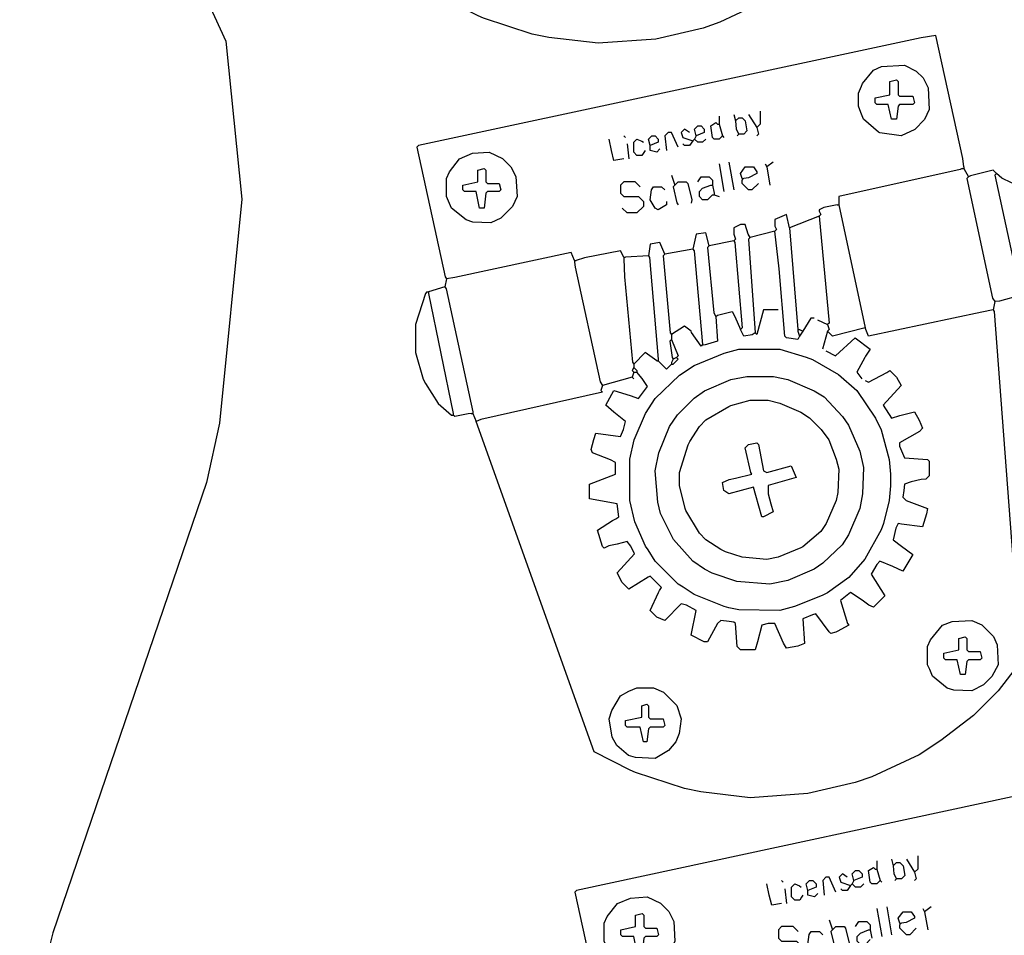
# Model space of a CAD drawing. Extents: x 49 to 882, y -9 to 1184.
# Tile 26 of 28: x 560 to 621, y 1035 to 1091. Entities that reach past the tile are written whole.
import ezdxf

# ---------------------------------------------------------------- set-up
doc = ezdxf.new("R2010")
doc.units = 0
doc.layers.get('0').update_dxf_attribs({"linetype": 'CONTINUOUS'})
doc.layers.add('HeadStock', color=7, linetype='CONTINUOUS')
doc.layers.add('Hrdware', color=7, linetype='CONTINUOUS')

# ---------------------------------------------------------------- blocks, each defined once
blk = doc.blocks.new('*G2')
at = {"linetype": 'CONTINUOUS'}
blk.add_polyline3d([(610.559725, 1119.764434, -1), (610.619803, 1119.656579, -1), (611.919006, 1102.296796, -1), (612.175272, 1098.051955, -1), (610.86264, 1096.335155, -1), (609.348065, 1094.820331, -1), (607.34418, 1093.282178, -1), (606.000449, 1092.41994, -1), (603.097916, 1091.063567, -1), (602.068004, 1090.710108, -1), (599.156788, 1090.032981, -1), (595.615912, 1089.770917, -1), (592.578986, 1090.13599, -1), (591.568158, 1090.341198, -1), (588.55799, 1091.316037, -1), (588.23488, 1091.46752, -1), (586.0236, 1092.598589, -1), (578.753637, 1112.897232, -1)], dxfattribs=at)
blk = doc.blocks.new('*G3')
at = {"linetype": 'CONTINUOUS'}
for p, q in [((603.053462, 1085.298746), (603.053462, 1084.894793)), ((603.962207, 1085.399734), (604.063179, 1084.995781)), ((604.870952, 1085.399734), (605.375811, 1084.591828)), ((602.95249, 1084.793805), (603.053462, 1084.793805)), ((603.053462, 1084.894793), (603.053462, 1084.793805)), ((603.053462, 1084.793805), (603.255405, 1084.086887)), ((597.197102, 1084.086887), (597.298074, 1083.985898)), ((601.639858, 1084.086887), (601.538886, 1083.88491)), ((603.255405, 1084.086887), (603.356377, 1083.985898)), ((604.265122, 1084.187875), (604.16415, 1084.086887)), ((597.399046, 1083.581945), (597.500018, 1082.673051)), ((601.538886, 1083.88491), (601.437914, 1083.783922)), ((603.053462, 1082.370086), (603.356377, 1080.653285)), ((603.659292, 1082.471074), (603.962207, 1080.754274)), ((605.880669, 1082.370086), (605.981641, 1082.168109)), ((606.385528, 1082.471074), (605.981641, 1082.168109)), ((605.981641, 1082.168109), (606.183585, 1081.057238)), ((618.098246, 1082.168109), (618.098246, 1082.067121)), ((600.125282, 1081.663168), (600.327225, 1081.057238)), ((617.997275, 1082.067121), (618.098246, 1082.067121)), ((618.098246, 1082.067121), (618.401161, 1081.56218)), ((602.548603, 1081.057238), (602.649575, 1081.057238)), ((602.649575, 1081.158227), (602.649575, 1081.057238)), ((602.649575, 1081.057238), (602.750546, 1080.552297)), ((604.467066, 1081.461191), (604.568037, 1081.461191)), ((604.467066, 1081.461191), (604.467066, 1081.360203)), ((602.649575, 1080.451309), (602.750546, 1080.451309)), ((602.750546, 1080.552297), (602.750546, 1080.451309)), ((602.750546, 1080.451309), (603.053462, 1080.35032)), ((610.323425, 1079.845379), (610.424396, 1079.845379)), ((610.424396, 1079.946367), (610.424396, 1079.845379)), ((610.424396, 1079.845379), (612.039944, 1072.271258)), ((609.212736, 1079.138461), (607.395245, 1078.431543)), ((606.4865, 1078.229567), (604.971924, 1077.825614)), ((607.395245, 1078.431543), (607.900104, 1072.17027)), ((603.962207, 1077.623637), (602.447631, 1077.320672)), ((598.711678, 1076.714743), (597.298074, 1076.613754)), ((601.437914, 1077.118696), (599.721395, 1076.815731)), ((594.167951, 1076.411778), (594.268923, 1076.411778)), ((594.167951, 1076.411778), (594.167951, 1076.310789)), ((597.197102, 1076.613754), (597.298074, 1076.613754)), ((597.197102, 1076.613754), (597.197102, 1076.512766)), ((586.292158, 1075.300907), (586.191186, 1074.795965)), ((585.080497, 1074.493001), (585.181469, 1074.493001)), ((586.191186, 1074.795965), (585.181469, 1074.493001)), ((585.181469, 1074.493001), (585.181469, 1074.392012)), ((585.181469, 1074.392012), (586.696045, 1067.019868)), ((620.016709, 1073.887071), (619.915737, 1073.382129)), ((609.111764, 1072.7762), (609.717594, 1072.473235)), ((600.125282, 1071.867305), (600.125282, 1071.564341)), ((607.900104, 1072.17027), (608.001075, 1072.17027)), ((607.900104, 1072.17027), (607.900104, 1072.069282)), ((607.900104, 1072.069282), (608.001075, 1071.766317)), ((608.001075, 1072.17027), (608.203019, 1072.069282)), ((608.203019, 1072.069282), (608.001075, 1071.766317)), ((609.717594, 1072.069282), (609.414679, 1070.958411)), ((597.802933, 1070.049516), (597.802933, 1069.84754)), ((599.216537, 1070.251493), (599.317508, 1070.251493)), ((599.317508, 1070.352481), (599.317508, 1070.251493)), ((600.226254, 1070.352481), (600.125282, 1070.150505)), ((600.125282, 1070.150505), (600.125282, 1070.049516)), ((600.125282, 1070.049516), (600.226254, 1070.049516)), ((600.428197, 1070.45347), (600.226254, 1070.352481)), ((597.802933, 1069.544575), (597.701961, 1069.24161)), ((597.802933, 1069.84754), (598.004876, 1069.645563)), ((597.802933, 1069.544575), (597.903904, 1069.544575)), ((597.903904, 1069.544575), (598.004876, 1069.544575)), ((598.004876, 1069.645563), (598.004876, 1069.544575)), ((597.701961, 1069.24161), (595.88447, 1068.736669)), ((597.701961, 1069.24161), (597.802933, 1069.140622)), ((586.696045, 1067.019868), (586.696045, 1066.91888)), ((587.806733, 1067.019868), (587.907705, 1067.019868)), ((587.907705, 1067.120856), (587.907705, 1067.019868)), ((587.907705, 1067.019868), (588.109649, 1066.514927)), ((586.595073, 1066.91888), (586.696045, 1066.91888))]:
    blk.add_line(p, q, dxfattribs=at)
for points in [[(618.098246, 1082.168109), (618.036149, 1082.680827), (616.381727, 1090.247171), (615.480757, 1090.107303), (584.575639, 1083.480957), (584.474667, 1083.379969), (586.21138, 1075.411994), (586.292158, 1075.300907)], [(614.261321, 1084.086887), (612.938592, 1084.268665), (612.857815, 1084.309061), (611.938972, 1085.096769), (611.772672, 1085.509609), (611.636057, 1085.904676), (611.636057, 1086.712582), (611.807709, 1087.126634), (611.878389, 1087.298314), (612.544802, 1088.126418), (613.039564, 1088.348592), (614.463265, 1088.429382), (615.185616, 1088.048758), (615.597278, 1087.637028), (615.90716, 1087.025645), (615.97784, 1085.702699), (615.69512, 1085.086671), (615.084645, 1084.467511), (614.261321, 1084.086887)], [(613.958406, 1085.096769), (613.655491, 1085.096769), (613.453548, 1086.005664), (612.746746, 1086.005664), (612.645774, 1086.106652), (612.645774, 1086.409617), (613.554519, 1086.611593), (613.554519, 1087.4195), (613.958406, 1087.520488), (614.059378, 1087.4195), (614.059378, 1086.611593), (614.16035, 1086.510605), (614.968123, 1086.510605), (615.069095, 1086.106652), (614.968123, 1086.005664), (614.16035, 1086.005664), (614.059378, 1085.904676), (613.958406, 1085.096769)], [(604.063179, 1084.995781), (604.265122, 1085.197758), (604.467066, 1085.197758), (604.669009, 1084.995781), (604.769981, 1084.389851), (604.568037, 1084.187875), (604.265122, 1084.187875)], [(605.577754, 1085.601711), (605.577754, 1084.793805), (605.375811, 1084.591828)], [(601.639858, 1084.086887), (601.538886, 1084.49084), (601.740829, 1084.692816), (601.942773, 1084.692816), (602.144716, 1084.49084), (602.144716, 1084.288863), (601.639858, 1084.086887)], [(603.255405, 1084.086887), (603.053462, 1083.88491), (602.750546, 1083.88491), (602.649575, 1083.985898), (602.548603, 1084.692816), (602.851518, 1084.894793), (602.95249, 1084.793805)], [(604.063179, 1084.995781), (604.104072, 1084.497707), (604.265122, 1084.187875)], [(605.375811, 1084.591828), (605.476783, 1084.187875), (605.375811, 1084.086887)], [(598.81265, 1083.480957), (598.711678, 1083.88491), (598.913621, 1084.086887), (599.115565, 1084.086887), (599.317508, 1083.88491), (599.317508, 1083.682934), (598.81265, 1083.480957)], [(600.529169, 1083.379969), (600.125282, 1084.288863), (599.923339, 1084.288863), (599.721395, 1084.086887), (599.822367, 1083.177992)], [(601.235971, 1084.288863), (600.933056, 1084.49084), (600.731112, 1084.288863), (600.832084, 1083.985898), (601.437914, 1083.783922)], [(597.197102, 1082.673051), (596.591272, 1082.572062), (596.428203, 1083.185768), (596.288357, 1083.88491)], [(598.509735, 1083.177992), (598.428957, 1083.066905), (598.307791, 1082.875027), (598.004876, 1082.875027), (597.802933, 1083.077004), (597.802933, 1083.682934), (598.004876, 1083.88491), (598.297694, 1083.763724), (598.408763, 1083.682934)], [(599.41848, 1083.27898), (599.216537, 1083.077004), (598.81265, 1083.177992), (598.81265, 1083.480957)], [(601.437914, 1083.783922), (601.235971, 1083.480957), (600.933056, 1083.480957), (600.832084, 1083.581945)], [(602.245688, 1083.88491), (602.043744, 1083.682934), (601.740829, 1083.682934), (601.538886, 1083.88491)], [(589.018394, 1078.734508), (587.911542, 1078.780458), (587.493721, 1078.916287), (586.595073, 1079.643403), (586.423421, 1080.057454), (586.292158, 1080.35032), (586.292158, 1081.461191), (586.473907, 1081.875243), (587.099931, 1082.673051), (587.89882, 1083.011664), (588.917422, 1083.077004), (589.740746, 1082.696379), (590.253379, 1082.183662), (590.563261, 1081.572279), (590.633941, 1080.35032), (590.351221, 1079.734292), (589.634321, 1079.017275), (589.018394, 1078.734508)], [(604.467066, 1081.461191), (604.366094, 1081.764156), (604.669009, 1082.168109), (605.173867, 1082.168109), (605.375811, 1081.865145), (605.375811, 1081.764156), (604.862067, 1081.49684), (604.568037, 1081.461191)], [(588.614507, 1079.643403), (588.311592, 1079.643403), (588.109649, 1080.653285), (587.402847, 1080.653285), (587.301875, 1080.754274), (587.301875, 1081.057238), (588.21062, 1081.259215), (588.21062, 1081.966133), (588.614507, 1082.067121), (588.715479, 1081.966133), (588.715479, 1081.259215), (588.816451, 1081.158227), (589.523252, 1081.158227), (589.624224, 1080.754274), (589.523252, 1080.653285), (588.816451, 1080.653285), (588.715479, 1080.552297), (588.614507, 1079.643403)], [(601.740829, 1081.259215), (601.942773, 1081.56218), (602.447631, 1081.56218), (602.649575, 1081.360203), (602.649575, 1081.158227)], [(617.997275, 1082.067121), (617.887417, 1082.001782), (610.424396, 1080.35032), (610.424396, 1079.946367)], [(618.401161, 1081.56218), (618.30019, 1081.461191), (619.875348, 1074.109245), (620.016709, 1073.887071)], [(620.117681, 1081.764156), (619.915737, 1081.966133), (618.511019, 1081.627519), (618.401161, 1081.56218)], [(620.117681, 1081.764156), (620.016709, 1081.663168), (621.570159, 1074.500777), (621.632256, 1074.392012)], [(623.65169, 1081.764156), (623.3306, 1081.485429), (622.551099, 1081.12793), (622.44003, 1081.057238), (621.320456, 1081.122578), (621.035311, 1081.193875), (620.438771, 1081.485429), (620.117681, 1081.764156)], [(598.20682, 1080.95625), (597.903904, 1081.259215), (597.197102, 1081.259215), (596.995159, 1081.057238), (596.995159, 1080.552297), (597.197102, 1080.35032), (598.105848, 1080.35032), (598.408763, 1080.047356), (598.408763, 1079.744391), (598.004876, 1079.340438), (597.399046, 1079.340438), (597.096131, 1079.643403)], [(599.822367, 1080.047356), (599.822367, 1079.845379), (599.317508, 1079.542414), (599.115565, 1079.643403), (598.81265, 1080.148344), (598.893427, 1080.764372), (599.014593, 1080.95625), (599.519452, 1080.95625), (599.721395, 1080.754274)], [(600.327225, 1081.057238), (600.226254, 1080.95625), (600.46384, 1079.955254), (600.529169, 1079.845379)], [(600.327225, 1081.057238), (600.529169, 1081.259215), (601.034027, 1081.259215), (601.134999, 1081.158227), (601.375817, 1080.15612), (601.336943, 1079.946367)], [(602.649575, 1080.451309), (602.34666, 1080.148344), (602.043744, 1080.148344), (601.841801, 1080.35032), (601.841801, 1080.653285), (602.043744, 1080.855262), (602.548603, 1081.057238)], [(605.476783, 1081.158227), (605.072896, 1080.754274), (604.870952, 1080.754274), (604.467066, 1081.158227), (604.467066, 1081.360203)], [(610.323425, 1079.845379), (609.505554, 1079.673699), (609.212736, 1079.542414), (609.212736, 1079.441426), (609.313708, 1079.239449), (609.212736, 1079.138461)], [(607.395245, 1078.431543), (607.193302, 1079.239449), (606.4865, 1078.936485), (606.4865, 1078.532531), (606.587471, 1078.330555), (606.4865, 1078.229567)], [(609.212736, 1079.138461), (609.818566, 1072.574223), (609.717594, 1072.473235)], [(604.971924, 1077.825614), (604.836622, 1078.046677), (604.669009, 1078.63352), (604.366094, 1078.63352), (603.962207, 1078.431543), (603.962207, 1078.02759), (604.063179, 1077.724625), (603.962207, 1077.623637)], [(602.447631, 1077.320672), (602.245688, 1078.128578), (601.639858, 1078.02759), (601.437914, 1077.118696)], [(608.001075, 1071.766317), (607.900104, 1071.564341), (607.193302, 1071.665329), (607.09233, 1071.766317), (606.743473, 1075.902999), (606.4865, 1078.229567)], [(599.721395, 1076.815731), (599.41848, 1077.522649), (598.81265, 1077.42166), (598.711678, 1076.714743)], [(602.447631, 1077.320672), (602.34666, 1077.219684), (602.733078, 1073.192978), (602.851518, 1072.978176)], [(603.962207, 1077.623637), (604.01966, 1077.517195), (604.467066, 1072.271258), (604.366094, 1072.17027)], [(604.971924, 1077.825614), (604.870952, 1077.724625), (605.274839, 1071.968294)], [(594.167951, 1076.411778), (593.966008, 1076.916719), (586.807114, 1075.371598), (586.292158, 1075.300907)], [(597.197102, 1076.613754), (596.995159, 1077.017707), (594.781556, 1076.574874), (594.268923, 1076.411778)], [(598.711678, 1076.714743), (598.770242, 1076.607695), (599.317508, 1070.352481)], [(599.721395, 1076.815731), (599.620423, 1076.714743), (600.054602, 1071.978392), (600.125282, 1071.867305)], [(601.437914, 1077.118696), (601.518692, 1077.007609), (602.043744, 1071.261376)], [(594.167951, 1076.310789), (594.203594, 1076.016712), (595.734729, 1068.95955), (595.88447, 1068.736669)], [(597.197102, 1076.512766), (597.243045, 1075.405733), (597.732252, 1070.160604), (597.802933, 1070.049516)], [(585.080497, 1074.493001), (584.99972, 1074.381913), (584.373695, 1072.473235), (584.373695, 1070.756434), (584.85836, 1069.130523), (584.99972, 1068.847756), (585.787299, 1067.625798), (586.595073, 1066.91888)], [(586.191186, 1074.795965), (586.271963, 1074.684878), (587.907705, 1067.120856)], [(621.632256, 1074.392012), (621.632256, 1074.291024), (620.310738, 1073.92272), (620.016709, 1073.887071)], [(619.915737, 1073.382129), (619.975815, 1073.274274), (621.275018, 1055.914491), (621.531284, 1051.66965), (620.218652, 1049.95285), (618.704077, 1048.438026), (616.700192, 1046.899873), (615.356461, 1046.037635), (612.453928, 1044.681262), (611.424016, 1044.327803), (608.5128, 1043.650676), (604.971924, 1043.388612), (601.934998, 1043.753685), (600.92417, 1043.958893), (597.914002, 1044.933732), (597.590892, 1045.085215), (595.379612, 1046.216284), (588.109649, 1066.514927)], [(602.851518, 1072.978176), (602.962587, 1073.058967), (603.861235, 1073.281141), (604.032887, 1072.968078), (604.366094, 1072.17027)], [(606.688443, 1073.382129), (605.779698, 1073.382129), (605.375811, 1071.867305), (605.274839, 1071.968294)], [(619.915737, 1073.382129), (619.21671, 1073.242261), (612.241887, 1071.766317), (612.039944, 1072.271258)], [(602.851518, 1072.978176), (602.95249, 1071.463352), (602.144716, 1071.210882), (602.043744, 1071.261376)], [(608.909821, 1072.877188), (608.707877, 1072.877188), (608.203019, 1072.069282)], [(609.717594, 1072.473235), (609.818566, 1072.17027), (609.717594, 1072.069282)], [(602.043744, 1071.261376), (601.942773, 1071.160387), (601.361176, 1071.986472), (601.336943, 1072.069282), (600.933056, 1072.372247), (600.125282, 1071.867305)], [(605.274839, 1071.968294), (605.082993, 1071.847108), (604.568037, 1071.766317), (604.366094, 1072.17027)], [(612.039944, 1072.271258), (610.02051, 1071.766317), (609.717594, 1072.069282)], [(600.125282, 1071.564341), (600.02431, 1071.463352), (600.166176, 1070.460337), (600.226254, 1070.352481)], [(600.125282, 1071.564341), (600.529169, 1070.554458), (600.428197, 1070.45347)], [(609.616623, 1070.857423), (610.222453, 1070.554458), (611.434114, 1071.665329), (612.342859, 1070.958411), (612.060138, 1070.544359), (612.019749, 1070.463568), (611.535085, 1069.544575), (611.838, 1069.140622)], [(606.789415, 1054.901275), (604.26694, 1054.94975), (603.650406, 1055.067603), (603.365262, 1055.138901), (601.528789, 1055.89096), (600.847634, 1056.338439), (600.529169, 1056.517088), (599.115565, 1057.930923), (598.688354, 1058.622289), (598.533059, 1058.85537), (597.873613, 1060.344543), (597.560096, 1061.660622), (597.560096, 1064.199064), (597.833224, 1065.393957), (598.533059, 1067.004316), (599.115565, 1067.928763), (600.611966, 1069.366836), (601.528789, 1069.968726), (603.365262, 1070.720785), (604.265122, 1070.958411), (606.789415, 1070.958411), (608.415059, 1070.483766), (608.798752, 1070.332284), (610.403697, 1069.418744), (611.535085, 1068.433704), (612.669098, 1066.732456), (613.029467, 1065.999887), (613.509486, 1064.187652), (613.599553, 1063.287846), (613.599553, 1062.57184), (613.509486, 1061.672034), (613.170827, 1060.243555), (613.019369, 1059.8598), (612.015105, 1058.052614), (611.030227, 1056.921041), (609.727692, 1055.991949), (609.404582, 1055.830367), (607.689275, 1055.138901), (606.789415, 1054.901275)], [(599.216537, 1070.251493), (598.509735, 1070.756434), (597.802933, 1070.049516)], [(600.125282, 1070.049516), (599.822367, 1069.746552), (599.317508, 1070.251493)], [(600.428197, 1070.45347), (600.529169, 1070.352481), (600.226254, 1070.049516)], [(612.039944, 1069.039634), (612.241887, 1068.938645), (613.362673, 1069.524377), (613.554519, 1069.645563), (613.958406, 1069.24161), (614.261321, 1068.736669), (613.150633, 1067.52481), (613.655491, 1066.716903), (614.168124, 1066.879999), (615.069095, 1067.120856), (615.351816, 1066.605816), (615.573954, 1066.110974), (615.37201, 1065.908997), (614.16035, 1065.202079), (614.16035, 1065.000103), (614.463265, 1064.293185), (615.876869, 1064.192196), (615.97784, 1064.091208), (615.97784, 1063.182314), (615.775897, 1062.980337), (615.481867, 1062.944688), (614.858266, 1062.81401), (614.463265, 1062.677372), (614.424391, 1062.281195), (614.362293, 1061.869466), (614.564237, 1061.66749), (615.876869, 1061.162548), (615.81154, 1060.850696), (615.573954, 1060.051677), (614.264855, 1060.199019), (614.059378, 1060.253654), (613.928115, 1059.960788), (613.756463, 1059.243771), (614.279496, 1058.864055), (614.968123, 1058.334877), (614.362293, 1057.324994), (613.746366, 1057.597662), (612.948689, 1057.930923), (612.746746, 1057.728947), (612.403442, 1057.143215), (613.251604, 1055.81017), (612.544802, 1055.103252), (612.260062, 1055.228477), (611.856175, 1055.531442), (611.131198, 1056.012146), (610.525368, 1055.507205), (610.959546, 1054.103468), (611.030227, 1053.992381), (610.313328, 1053.608625), (610.23255, 1053.56823), (609.919538, 1053.487439), (609.818566, 1053.588428), (609.010792, 1054.699299), (608.798752, 1054.628607), (608.203019, 1054.396334), (608.303991, 1052.88151), (607.892329, 1052.718414), (607.193302, 1052.578545), (607.02165, 1052.891609), (606.4865, 1054.093369), (606.082613, 1054.093369), (605.678726, 1053.992381), (605.414685, 1052.974722), (605.274839, 1052.477557), (604.366094, 1052.477557), (604.16415, 1052.679533), (604.063179, 1054.093369), (603.962207, 1054.194357), (603.668177, 1054.230006), (603.154433, 1054.295346), (602.95249, 1054.093369), (602.34666, 1052.982498), (602.144716, 1052.982498), (601.336943, 1053.386451), (601.639858, 1054.901275), (601.044125, 1055.224438), (600.731112, 1055.305228), (599.721395, 1054.295346), (599.216537, 1054.497322), (598.81265, 1054.901275), (599.337703, 1056.002047), (599.398286, 1056.123233), (599.519452, 1056.315111), (598.81265, 1057.022029), (598.701581, 1056.941238), (597.500018, 1056.214123), (597.096131, 1056.618076), (596.793216, 1057.224006), (597.849279, 1058.380422), (597.621184, 1058.849917), (597.399046, 1059.142783), (596.785441, 1058.979687), (596.27826, 1058.870114), (595.985442, 1058.73883), (595.88447, 1058.839818), (595.581555, 1059.849701), (596.500398, 1060.435433), (596.702341, 1060.536421), (596.894187, 1060.657607), (596.793216, 1061.465513), (595.076697, 1061.768478), (595.076697, 1062.677372), (596.692244, 1063.283302), (596.692244, 1063.99022), (596.379232, 1064.171999), (595.27864, 1064.59615), (595.177668, 1064.798126), (595.343969, 1065.412943), (595.480583, 1065.808009), (596.995159, 1065.606032), (597.176908, 1066.020084), (597.298074, 1066.514927), (596.573097, 1067.096619), (596.086414, 1067.52481), (596.591272, 1068.433704), (597.590892, 1068.110542), (598.105848, 1067.928763), (598.652307, 1068.671329), (598.332024, 1069.1588), (598.004876, 1069.544575)], [(597.802933, 1069.84754), (597.701961, 1069.645563), (597.802933, 1069.544575)], [(606.183585, 1056.517088), (604.156376, 1056.680184), (602.639478, 1057.203808), (602.160266, 1057.44931), (601.437914, 1057.930923), (600.250487, 1059.261949), (599.454123, 1060.86847), (599.281865, 1061.557614), (599.115565, 1063.485279), (599.353151, 1064.587263), (600.004116, 1066.222061), (600.504936, 1066.937058), (601.520711, 1067.953), (602.160266, 1068.410376), (603.769149, 1069.104973), (604.763922, 1069.284025), (606.392394, 1069.28251), (607.285388, 1069.104973), (608.894271, 1068.410376), (609.515651, 1068.029751), (610.649664, 1066.833444), (611.006902, 1066.297398), (611.701386, 1064.688251), (611.938972, 1063.687255), (611.878894, 1062.064576), (611.701386, 1061.171435), (611.006902, 1059.562288), (610.62634, 1058.940806), (609.430229, 1057.806607), (608.894271, 1057.44931), (607.285388, 1056.754713), (606.183585, 1056.517088)], [(595.88447, 1068.736669), (595.783498, 1068.433704), (595.88447, 1068.332716), (588.402467, 1066.646212), (588.109649, 1066.514927)], [(605.981641, 1058.031912), (604.473932, 1058.1738), (603.447251, 1058.516655), (603.16453, 1058.658039), (602.245688, 1059.243771), (601.841801, 1059.647724), (601.013833, 1061.051461), (600.963347, 1061.172647), (600.630141, 1062.576384), (600.630141, 1063.38429), (601.155193, 1065.090992), (601.256165, 1065.292969), (601.841801, 1066.211962), (602.245688, 1066.615915), (603.649195, 1067.444019), (603.770361, 1067.494513), (604.971924, 1067.827774), (606.082613, 1067.827774), (606.799512, 1067.656094), (608.09195, 1067.100659), (608.625081, 1066.741141), (609.337941, 1066.028163), (609.795242, 1065.388504), (610.258096, 1064.201083), (610.424396, 1063.586267), (610.362299, 1062.164655), (610.252744, 1061.657391), (609.636817, 1060.243555), (609.313708, 1059.748712), (608.213116, 1058.81962), (608.09195, 1058.759027), (606.682385, 1058.175315), (605.981641, 1058.031912)], [(587.806733, 1067.019868), (587.614887, 1066.989572), (586.797016, 1066.817892), (586.696045, 1066.91888)], [(605.779698, 1060.657607), (605.678726, 1060.657607), (605.313713, 1061.978231), (605.173867, 1062.475396), (603.659292, 1062.071443), (603.356377, 1062.273419), (603.255405, 1062.778361), (603.668177, 1062.944688), (604.070954, 1063.042445), (605.072896, 1063.283302), (605.010798, 1063.392066), (604.669009, 1064.899114), (604.870952, 1065.101091), (605.375811, 1065.202079), (605.476783, 1065.101091), (605.779698, 1063.485279), (605.981641, 1063.38429), (607.496217, 1063.788243), (607.799132, 1063.081325), (606.082613, 1062.576384), (606.082613, 1062.071443), (606.245682, 1061.457737), (606.385528, 1060.960572), (605.779698, 1060.657607)], [(618.603105, 1049.95285), (617.496253, 1049.998799), (617.078432, 1050.134629), (616.179784, 1050.861744), (616.008132, 1051.275796), (615.876869, 1051.568662), (615.876869, 1052.679533), (616.058618, 1053.093585), (616.785614, 1053.992381), (617.381347, 1054.224654), (618.603105, 1054.295346), (619.219032, 1054.012578), (619.935931, 1053.295562), (620.147972, 1052.79062), (620.218652, 1051.568662), (619.83809, 1050.846192), (619.325457, 1050.333475), (618.603105, 1049.95285)], [(618.199218, 1050.962732), (617.896303, 1050.962732), (617.69436, 1051.871627), (616.987558, 1051.871627), (616.886586, 1051.972615), (616.886586, 1052.27558), (617.795331, 1052.477557), (617.795331, 1053.184475), (618.199218, 1053.285463), (618.30019, 1053.184475), (618.30019, 1052.477557), (618.401161, 1052.376568), (619.107963, 1052.376568), (619.208935, 1051.972615), (619.107963, 1051.871627), (618.401161, 1051.871627), (618.30019, 1051.770639), (618.199218, 1050.962732)], [(599.115565, 1045.81233), (597.907438, 1045.858684), (597.48992, 1045.994109), (596.769891, 1046.604684), (596.470106, 1047.115079), (596.288357, 1048.236049), (596.460009, 1048.751089), (596.995159, 1049.649885), (597.510115, 1049.932652), (598.004876, 1050.154826), (599.014593, 1050.154826), (599.630521, 1049.872059), (600.448391, 1049.054054), (600.731112, 1048.236049), (600.594498, 1047.336042), (600.404873, 1046.837765), (599.941514, 1046.293035), (599.115565, 1045.81233)], [(598.610706, 1046.822213), (598.408763, 1046.822213), (598.20682, 1047.731108), (597.399046, 1047.731108), (597.298074, 1047.832096), (597.298074, 1048.135061), (598.307791, 1048.337037), (598.307791, 1049.043955), (598.610706, 1049.144944), (598.711678, 1049.043955), (598.711678, 1048.337037), (598.81265, 1048.236049), (599.620423, 1048.236049), (599.721395, 1047.832096), (599.620423, 1047.731108), (598.81265, 1047.731108), (598.711678, 1047.630119), (598.610706, 1046.822213)]]:
    blk.add_lwpolyline(points, dxfattribs=at)
blk = doc.blocks.new('*G4')
at = {"linetype": 'CONTINUOUS'}
for p, q in [((612.757756, 1039.51379), (612.757756, 1039.109837)), ((613.666501, 1039.614778), (613.767473, 1039.210825)), ((614.575246, 1039.614778), (615.080105, 1038.806872)), ((612.656784, 1039.008849), (612.757756, 1039.008849)), ((612.757756, 1039.109837), (612.757756, 1039.008849)), ((612.757756, 1039.008849), (612.959699, 1038.301931)), ((606.901396, 1038.301931), (607.002368, 1038.200942)), ((611.24318, 1038.099954), (611.142208, 1037.998966)), ((611.344152, 1038.301931), (611.24318, 1038.099954)), ((612.959699, 1038.301931), (613.060671, 1038.200942)), ((613.969416, 1038.402919), (613.868444, 1038.301931)), ((607.10334, 1037.796989), (607.204312, 1036.888095)), ((612.757756, 1036.58513), (613.060671, 1034.868329)), ((613.363586, 1036.686118), (613.666501, 1034.969318)), ((615.584963, 1036.58513), (615.685935, 1036.383153)), ((616.089822, 1036.686118), (615.685935, 1036.383153)), ((615.685935, 1036.383153), (615.887879, 1035.272282)), ((609.829576, 1035.878212), (610.031519, 1035.272282)), ((614.17136, 1035.676235), (614.272331, 1035.676235)), ((614.17136, 1035.676235), (614.17136, 1035.575247)), ((612.252897, 1035.272282), (612.353869, 1035.272282)), ((612.353869, 1035.373271), (612.353869, 1035.272282)), ((612.353869, 1035.272282), (612.45484, 1034.767341))]:
    blk.add_line(p, q, dxfattribs=at)
for points in [[(627.80254, 1036.383153), (627.740443, 1036.895871), (626.086021, 1044.462215), (625.185051, 1044.322347), (594.279933, 1037.696001), (594.178961, 1037.595013), (595.915674, 1029.627038), (595.996452, 1029.515951)], [(615.282048, 1039.816755), (615.282048, 1039.008849), (615.080105, 1038.806872)], [(613.767473, 1039.210825), (613.969416, 1039.412802), (614.17136, 1039.412802), (614.373303, 1039.210825), (614.474275, 1038.604895), (614.272331, 1038.402919), (613.969416, 1038.402919)], [(613.767473, 1039.210825), (613.808366, 1038.712751), (613.969416, 1038.402919)], [(610.940265, 1038.503907), (610.63735, 1038.705884), (610.435406, 1038.503907), (610.536378, 1038.200942), (611.142208, 1037.998966)], [(611.344152, 1038.301931), (611.24318, 1038.705884), (611.445123, 1038.90786), (611.647067, 1038.90786), (611.84901, 1038.705884), (611.84901, 1038.503907), (611.344152, 1038.301931)], [(612.959699, 1038.301931), (612.757756, 1038.099954), (612.45484, 1038.099954), (612.353869, 1038.200942), (612.252897, 1038.90786), (612.555812, 1039.109837), (612.656784, 1039.008849)], [(615.080105, 1038.806872), (615.181077, 1038.402919), (615.080105, 1038.301931)], [(606.901396, 1036.888095), (606.295566, 1036.787106), (606.132497, 1037.400812), (605.992651, 1038.099954)], [(608.214029, 1037.393036), (608.133251, 1037.281949), (608.012085, 1037.090071), (607.70917, 1037.090071), (607.507227, 1037.292048), (607.507227, 1037.897978), (607.70917, 1038.099954), (608.001988, 1037.978768), (608.113057, 1037.897978)], [(608.516944, 1037.696001), (608.415972, 1038.099954), (608.617915, 1038.301931), (608.819859, 1038.301931), (609.021802, 1038.099954), (609.021802, 1037.897978), (608.516944, 1037.696001)], [(610.233463, 1037.595013), (609.829576, 1038.503907), (609.627633, 1038.503907), (609.425689, 1038.301931), (609.526661, 1037.393036)], [(611.142208, 1037.998966), (610.940265, 1037.696001), (610.63735, 1037.696001), (610.536378, 1037.796989)], [(611.949982, 1038.099954), (611.748038, 1037.897978), (611.445123, 1037.897978), (611.24318, 1038.099954)], [(609.122774, 1037.494024), (608.920831, 1037.292048), (608.516944, 1037.393036), (608.516944, 1037.696001)], [(598.722688, 1032.949552), (597.615836, 1032.995502), (597.198015, 1033.131331), (596.299367, 1033.858447), (596.127715, 1034.272498), (595.996452, 1034.565364), (595.996452, 1035.676235), (596.178201, 1036.090287), (596.804225, 1036.888095), (597.603114, 1037.226708), (598.621716, 1037.292048), (599.44504, 1036.911423), (599.957673, 1036.398706), (600.267555, 1035.787323), (600.338235, 1034.565364), (600.055515, 1033.949336), (599.338615, 1033.232319), (598.722688, 1032.949552)], [(598.318801, 1033.858447), (598.015886, 1033.858447), (597.813943, 1034.868329), (597.107141, 1034.868329), (597.006169, 1034.969318), (597.006169, 1035.272282), (597.914914, 1035.474259), (597.914914, 1036.181177), (598.318801, 1036.282165), (598.419773, 1036.181177), (598.419773, 1035.474259), (598.520745, 1035.373271), (599.227546, 1035.373271), (599.328518, 1034.969318), (599.227546, 1034.868329), (598.520745, 1034.868329), (598.419773, 1034.767341), (598.318801, 1033.858447)], [(614.17136, 1035.676235), (614.070388, 1035.9792), (614.373303, 1036.383153), (614.878161, 1036.383153), (615.080105, 1036.080189), (615.080105, 1035.9792), (614.566361, 1035.711884), (614.272331, 1035.676235)], [(611.445123, 1035.474259), (611.647067, 1035.777224), (612.151925, 1035.777224), (612.353869, 1035.575247), (612.353869, 1035.373271)], [(615.181077, 1035.373271), (614.77719, 1034.969318), (614.575246, 1034.969318), (614.17136, 1035.373271), (614.17136, 1035.575247)], [(607.911114, 1035.171294), (607.608198, 1035.474259), (606.901396, 1035.474259), (606.699453, 1035.272282), (606.699453, 1034.767341), (606.901396, 1034.565364), (607.810142, 1034.565364), (608.113057, 1034.2624), (608.113057, 1033.959435), (607.70917, 1033.555482), (607.10334, 1033.555482), (606.800425, 1033.858447)], [(609.526661, 1034.2624), (609.526661, 1034.060423), (609.021802, 1033.757458), (608.819859, 1033.858447), (608.516944, 1034.363388), (608.597721, 1034.979416), (608.718887, 1035.171294), (609.223746, 1035.171294), (609.425689, 1034.969318)], [(610.031519, 1035.272282), (609.930548, 1035.171294), (610.168134, 1034.170298), (610.233463, 1034.060423)], [(610.031519, 1035.272282), (610.233463, 1035.474259), (610.738321, 1035.474259), (610.839293, 1035.373271), (611.080111, 1034.371164), (611.041237, 1034.161411)], [(612.353869, 1034.666353), (612.050954, 1034.363388), (611.748038, 1034.363388), (611.546095, 1034.565364), (611.546095, 1034.868329), (611.748038, 1035.070306), (612.252897, 1035.272282)]]:
    blk.add_lwpolyline(points, dxfattribs=at)

msp = doc.modelspace()

# ---------------------------------------------------------------- linework, layer by layer
at = {"layer": 'HeadStock', "linetype": 'CONTINUOUS'}
msp.add_polyline3d([(570.859938, 1093.98689, -1), (572.725578, 1089.899757, -1), (573.702045, 1080.184493, -1), (572.319563, 1066.409702, -1), (571.528645, 1062.764246, -1), (562.070925, 1035.088005, -1), (560.040848, 1026.968949, -1)], dxfattribs=at)

# ---------------------------------------------------------------- block references
at = {"layer": 'Hrdware', "color": 7, "linetype": 'CONTINUOUS'}
for name in ['*G2', '*G3', '*G4']:
    msp.add_blockref(name, (0, 0), dxfattribs=at)

doc.saveas('drawing.dxf')
